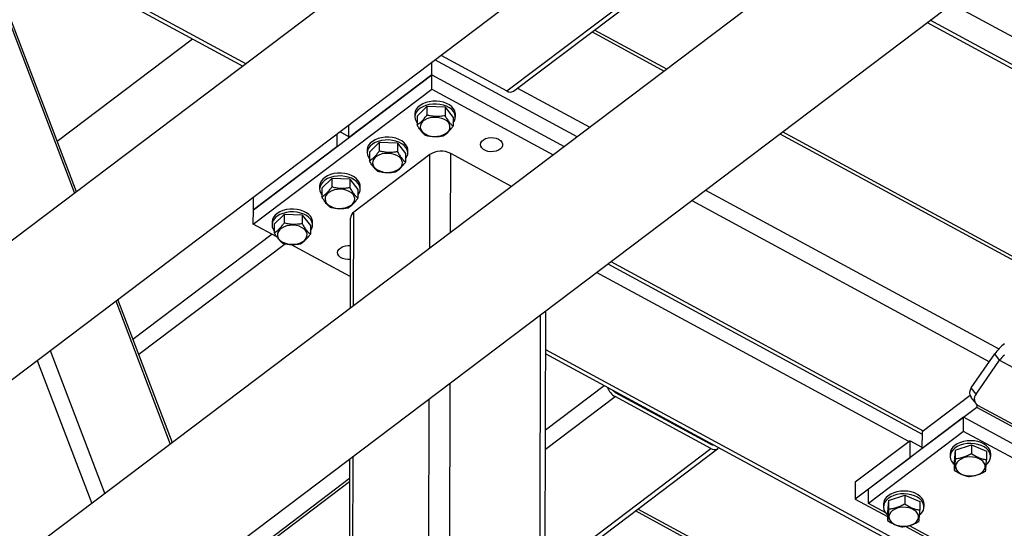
# Model space of a CAD drawing. Header units: millimetres. Extents: x 0 to 841, y 0 to 594.
# Tile 143 of 190: x 674 to 689, y 322 to 330. Entities that reach past the tile are written whole.
import ezdxf

# ---------------------------------------------------------------- set-up
doc = ezdxf.new("R2010")
doc.units = ezdxf.units.MM
doc.layers.add('TRAIT-FORT', color=4, linetype='Continuous', lineweight=25)

msp = doc.modelspace()

# ---------------------------------------------------------------- linework, layer by layer
at = {"layer": 'TRAIT-FORT', "color": 4, "linetype": 'Continuous', "lineweight": 25}
for p, q in [((615.57, 279.961), (731.293, 367.381)), ((734.146, 366.677), (618.422, 279.257)), ((619.542, 277.775), (735.265, 365.195)), ((708.064, 351.981), (655.131, 311.995)), ((681.696, 328.588), (688.808, 333.96)), ((681.8, 328.583), (688.832, 333.896)), ((672.721, 332.967), (674.998, 327.002)), ((675.03, 327.026), (672.788, 332.899)), ((673.391, 331.318), (677.654, 329.008)), ((673.422, 331.238), (677.605, 328.972)), ((690.803, 328.735), (688.588, 329.934)), ((688.208, 329.647), (691.04, 328.112)), ((691.01, 328.192), (688.256, 329.684)), ((683.015, 329.501), (684.133, 328.896)), ((684.172, 328.926), (683.055, 329.531)), ((674.731, 327.81), (676.827, 329.393)), ((680.534, 328.835), (680.534, 329.036)), ((682.786, 327.878), (680.582, 329.072)), ((680.674, 329.142), (681.696, 328.588)), ((677.768, 326.745), (680.534, 328.835)), ((680.534, 328.835), (679.243, 327.859)), ((680.533, 328.615), (680.534, 328.835)), ((680.534, 328.835), (682.582, 327.725)), ((677.767, 326.526), (680.533, 328.615)), ((680.533, 328.615), (682.413, 327.597)), ((681.862, 328.63), (682.98, 328.025)), ((680.304, 328.195), (680.457, 328.345)), ((680.457, 328.345), (680.457, 328.213)), ((680.737, 328.335), (680.457, 328.345)), ((680.737, 328.335), (680.737, 328.203)), ((680.737, 328.335), (680.864, 328.174)), ((680.27, 328.229), (680.27, 328.185)), ((680.304, 328.195), (680.304, 328.063)), ((680.864, 328.174), (680.864, 328.043)), ((680.898, 328.184), (680.898, 328.228)), ((679.244, 328.061), (679.243, 327.859)), ((679.059, 327.922), (679.059, 327.72)), ((679.107, 327.958), (679.243, 327.884)), ((685.927, 327.924), (689.907, 325.768)), ((689.917, 325.813), (685.966, 327.954)), ((679.059, 327.72), (677.768, 326.745)), ((679.532, 327.672), (679.532, 327.628)), ((679.566, 327.638), (679.719, 327.788)), ((679.719, 327.788), (679.719, 327.656)), ((679.999, 327.777), (679.719, 327.788)), ((679.999, 327.777), (679.999, 327.646)), ((679.999, 327.777), (680.126, 327.617)), ((680.161, 327.627), (680.161, 327.671)), ((680.504, 327.602), (679.324, 326.711)), ((679.566, 327.638), (679.566, 327.506)), ((680.126, 327.617), (680.126, 327.486)), ((680.5, 326.152), (680.504, 327.602)), ((680.823, 326.396), (680.826, 327.619)), ((681.767, 327.109), (680.826, 327.619)), ((678.829, 327.08), (678.982, 327.23)), ((678.982, 327.23), (678.982, 327.099)), ((679.262, 327.22), (678.982, 327.23)), ((679.262, 327.22), (679.262, 327.089)), ((679.262, 327.22), (679.389, 327.06)), ((678.795, 327.115), (678.795, 327.071)), ((678.829, 327.08), (678.828, 326.949)), ((679.389, 327.06), (679.389, 326.929)), ((679.423, 327.069), (679.423, 327.113)), ((684.774, 327.053), (689.317, 324.591)), ((677.768, 326.745), (677.769, 326.947)), ((684.561, 326.892), (689.173, 324.394)), ((677.767, 326.526), (677.768, 326.745)), ((678.091, 326.523), (678.244, 326.673)), ((678.244, 326.673), (678.244, 326.542)), ((678.524, 326.663), (678.244, 326.673)), ((678.524, 326.663), (678.524, 326.531)), ((678.524, 326.663), (678.651, 326.503)), ((679.27, 326.617), (679.267, 325.22)), ((679.32, 325.261), (679.324, 326.711)), ((678.13, 326.329), (677.767, 326.526)), ((678.057, 326.558), (678.057, 326.514)), ((678.091, 326.523), (678.091, 326.392)), ((678.651, 326.503), (678.651, 326.371)), ((678.686, 326.512), (678.686, 326.556)), ((678.058, 326.368), (675.903, 324.74)), ((678.264, 326.222), (675.992, 324.506)), ((679.268, 325.713), (678.348, 326.211)), ((683.259, 325.909), (688.127, 323.271)), ((683.308, 325.945), (688.145, 323.324)), ((687.924, 323.157), (683.086, 325.778)), ((675.635, 325.335), (676.481, 323.116)), ((676.513, 323.14), (675.666, 325.359)), ((682.189, 313.858), (682.219, 325.123)), ((682.27, 313.746), (682.3, 325.184)), ((674.618, 324.567), (675.465, 322.348)), ((682.298, 324.516), (689.012, 320.878)), ((689.065, 320.913), (682.299, 324.578)), ((688.891, 323.988), (689.257, 324.515)), ((689.33, 324.418), (689.257, 324.515)), ((674.418, 324.415), (675.265, 322.197)), ((688.964, 323.891), (689.33, 324.418)), ((689.33, 324.418), (690.605, 323.727)), ((680.797, 316.595), (680.817, 324.064)), ((682.295, 323.34), (683.203, 324.026)), ((682.295, 323.038), (683.373, 323.853)), ((683.373, 323.919), (684.857, 323.115)), ((684.857, 323.049), (683.373, 323.853)), ((688.871, 323.872), (688.127, 323.31)), ((688.964, 323.891), (688.891, 323.988)), ((680.476, 316.769), (680.494, 323.82)), ((683.607, 323.792), (683.618, 323.801)), ((683.723, 323.729), (683.734, 323.738)), ((688.886, 323.842), (688.96, 323.746)), ((688.974, 323.73), (688.974, 323.687)), ((690.303, 323.008), (688.993, 323.717)), ((688.974, 323.687), (688.126, 323.047)), ((690.556, 322.83), (688.974, 323.687)), ((688.771, 323.534), (687.296, 322.42)), ((688.771, 323.315), (688.771, 323.534)), ((690.584, 322.552), (688.771, 323.534)), ((688.771, 323.315), (687.296, 322.2)), ((688.127, 323.31), (688.126, 323.047)), ((693.572, 320.713), (688.771, 323.315)), ((684.874, 323.108), (684.883, 323.115)), ((687.942, 323.171), (687.094, 322.53)), ((687.942, 322.907), (687.942, 323.171)), ((687.942, 323.171), (688.126, 323.071)), ((688.642, 323.024), (688.892, 323.105)), ((688.892, 323.105), (688.892, 322.973)), ((688.892, 323.105), (689.127, 323.007)), ((682.289, 321.109), (684.857, 323.049)), ((682.289, 321.026), (684.961, 323.044)), ((688.563, 322.971), (688.563, 322.927)), ((688.642, 323.024), (688.627, 322.845)), ((688.642, 323.024), (688.642, 322.893)), ((689.127, 323.007), (689.127, 322.875)), ((689.191, 322.925), (689.191, 322.969)), ((679.26, 322.888), (679.245, 317.117)), ((679.299, 317.131), (679.314, 322.929)), ((687.942, 322.907), (687.094, 322.267)), ((688.627, 322.845), (688.626, 322.714)), ((677.346, 321.092), (679.26, 322.538)), ((679.26, 322.583), (677.374, 321.158)), ((687.094, 322.53), (687.094, 322.267)), ((687.296, 322.2), (687.296, 322.42)), ((687.609, 322.244), (687.859, 322.325)), ((687.859, 322.325), (687.859, 322.193)), ((687.859, 322.325), (688.094, 322.227)), ((687.094, 322.267), (687.594, 321.996)), ((687.565, 322.054), (687.296, 322.2)), ((687.53, 322.191), (687.53, 322.147)), ((687.609, 322.244), (687.594, 322.065)), ((687.609, 322.244), (687.609, 322.113)), ((688.094, 322.227), (688.094, 322.095)), ((688.159, 322.145), (688.159, 322.189)), ((687.586, 319.969), (683.687, 322.082)), ((687.629, 319.997), (683.727, 322.111)), ((687.594, 322.065), (687.594, 321.934)), ((687.878, 321.841), (689.308, 321.067)), ((689.344, 321.091), (687.935, 321.854))]:
    msp.add_line(p, q, dxfattribs=at)
at = {"layer": 'TRAIT-FORT', "color": 4, "linetype": 'Continuous', "lineweight": 25, "flags": 128}
for points in [[(680.898, 328.228), (680.897, 328.243), (680.888, 328.278), (680.87, 328.312), (680.841, 328.343), (680.805, 328.371), (680.762, 328.394), (680.713, 328.412), (680.659, 328.424), (680.604, 328.429), (680.547, 328.428), (680.492, 328.421), (680.44, 328.407)], [(680.44, 328.407), (680.392, 328.388), (680.351, 328.364), (680.317, 328.335), (680.292, 328.303), (680.276, 328.268), (680.27, 328.233), (680.27, 328.229)], [(680.44, 328.363), (680.392, 328.344), (680.351, 328.32), (680.317, 328.291), (680.292, 328.259), (680.276, 328.224), (680.27, 328.189), (680.274, 328.153), (680.288, 328.118), (680.304, 328.094)], [(680.864, 328.093), (680.865, 328.094), (680.885, 328.127), (680.896, 328.163), (680.897, 328.199), (680.888, 328.234), (680.869, 328.268), (680.841, 328.299), (680.805, 328.327), (680.762, 328.35), (680.712, 328.368), (680.659, 328.38), (680.603, 328.385), (680.547, 328.384), (680.492, 328.377), (680.44, 328.363)], [(680.39, 328.112), (680.368, 328.084), (680.356, 328.055), (680.353, 328.024), (680.361, 327.993), (680.378, 327.964), (680.404, 327.938), (680.438, 327.917), (680.478, 327.9), (680.523, 327.888), (680.571, 327.884), (680.619, 327.885), (680.666, 327.893), (680.709, 327.907), (680.746, 327.926), (680.777, 327.95), (680.799, 327.977), (680.811, 328.007), (680.814, 328.038), (680.806, 328.068), (680.789, 328.097), (680.763, 328.123), (680.729, 328.145), (680.689, 328.162), (680.644, 328.173), (680.596, 328.178), (680.548, 328.177), (680.501, 328.169), (680.458, 328.155), (680.421, 328.136), (680.39, 328.112)], [(679.702, 327.85), (679.655, 327.831), (679.613, 327.807), (679.58, 327.778), (679.554, 327.746), (679.538, 327.711), (679.532, 327.675), (679.532, 327.672)], [(680.161, 327.671), (680.16, 327.685), (680.151, 327.721), (680.132, 327.755), (680.104, 327.786), (680.068, 327.814), (680.024, 327.837), (679.975, 327.855), (679.922, 327.866), (679.866, 327.872), (679.81, 327.871), (679.755, 327.864), (679.702, 327.85)], [(680.126, 327.536), (680.127, 327.537), (680.148, 327.57), (680.159, 327.605), (680.16, 327.642), (680.151, 327.677), (680.132, 327.711), (680.104, 327.742), (680.067, 327.77), (680.024, 327.793), (679.975, 327.811), (679.922, 327.822), (679.866, 327.828), (679.81, 327.827), (679.754, 327.82), (679.702, 327.806)], [(681.568, 327.839), (681.597, 327.819), (681.617, 327.795), (681.627, 327.768), (681.627, 327.74), (681.616, 327.714), (681.595, 327.69), (681.565, 327.67), (681.528, 327.656), (681.487, 327.648), (681.444, 327.646), (681.402, 327.652), (681.364, 327.664), (681.331, 327.682), (681.306, 327.704), (681.291, 327.73), (681.286, 327.757), (681.291, 327.784), (681.308, 327.81), (681.333, 327.832), (681.367, 327.849), (681.406, 327.86), (681.448, 327.865), (681.491, 327.863), (681.532, 327.854), (681.568, 327.839)], [(679.702, 327.806), (679.655, 327.787), (679.613, 327.763), (679.579, 327.734), (679.554, 327.702), (679.538, 327.667), (679.532, 327.631), (679.536, 327.596), (679.55, 327.561), (679.566, 327.537)], [(679.653, 327.555), (679.631, 327.527), (679.618, 327.497), (679.616, 327.467), (679.623, 327.436), (679.64, 327.407), (679.666, 327.381), (679.7, 327.359), (679.741, 327.343), (679.786, 327.331), (679.833, 327.326), (679.882, 327.328), (679.928, 327.336), (679.971, 327.35), (680.009, 327.369), (680.039, 327.393), (680.061, 327.42), (680.074, 327.45), (680.076, 327.481), (680.069, 327.511), (680.052, 327.54), (680.025, 327.566), (679.991, 327.588), (679.951, 327.605), (679.906, 327.616), (679.858, 327.621), (679.81, 327.62), (679.764, 327.612), (679.721, 327.598), (679.683, 327.578), (679.653, 327.555)], [(678.965, 327.293), (678.917, 327.274), (678.876, 327.249), (678.842, 327.221), (678.817, 327.189), (678.801, 327.154), (678.795, 327.118), (678.795, 327.115)], [(678.965, 327.249), (678.917, 327.23), (678.876, 327.206), (678.842, 327.177), (678.817, 327.145), (678.801, 327.11), (678.795, 327.074), (678.799, 327.038), (678.813, 327.003), (678.829, 326.98)], [(679.423, 327.113), (679.422, 327.128), (679.413, 327.164), (679.394, 327.198), (679.366, 327.229), (679.33, 327.257), (679.287, 327.28), (679.237, 327.297), (679.184, 327.309), (679.129, 327.315), (679.072, 327.314), (679.017, 327.307), (678.965, 327.293)], [(679.389, 326.978), (679.39, 326.98), (679.41, 327.013), (679.421, 327.048), (679.422, 327.084), (679.413, 327.12), (679.394, 327.154), (679.366, 327.185), (679.33, 327.213), (679.287, 327.236), (679.237, 327.254), (679.184, 327.265), (679.128, 327.271), (679.072, 327.27), (679.017, 327.263), (678.965, 327.249)], [(678.915, 326.997), (678.893, 326.97), (678.881, 326.94), (678.878, 326.909), (678.885, 326.879), (678.903, 326.85), (678.929, 326.824), (678.963, 326.802), (679.003, 326.785), (679.048, 326.774), (679.096, 326.769), (679.144, 326.771), (679.191, 326.779), (679.234, 326.792), (679.271, 326.812), (679.302, 326.836), (679.324, 326.863), (679.336, 326.893), (679.339, 326.924), (679.331, 326.954), (679.314, 326.983), (679.288, 327.009), (679.254, 327.031), (679.214, 327.048), (679.169, 327.059), (679.121, 327.064), (679.073, 327.062), (679.026, 327.055), (678.983, 327.041), (678.946, 327.021), (678.915, 326.997)], [(678.686, 326.556), (678.685, 326.571), (678.676, 326.607), (678.657, 326.641), (678.629, 326.672), (678.593, 326.7), (678.549, 326.723), (678.5, 326.74), (678.447, 326.752), (678.391, 326.758), (678.335, 326.757), (678.28, 326.749), (678.227, 326.736)], [(678.227, 326.736), (678.18, 326.717), (678.138, 326.692), (678.104, 326.664), (678.079, 326.631), (678.063, 326.597), (678.057, 326.561), (678.057, 326.558)], [(678.227, 326.692), (678.18, 326.673), (678.138, 326.648), (678.104, 326.62), (678.079, 326.588), (678.063, 326.553), (678.057, 326.517), (678.061, 326.481), (678.075, 326.446), (678.091, 326.423)], [(678.651, 326.421), (678.652, 326.422), (678.673, 326.456), (678.684, 326.491), (678.685, 326.527), (678.676, 326.563), (678.657, 326.597), (678.629, 326.628), (678.592, 326.656), (678.549, 326.679), (678.5, 326.696), (678.447, 326.708), (678.391, 326.714), (678.335, 326.713), (678.279, 326.706), (678.227, 326.692)], [(678.178, 326.44), (678.156, 326.413), (678.143, 326.383), (678.14, 326.352), (678.148, 326.322), (678.165, 326.293), (678.191, 326.267), (678.225, 326.245), (678.266, 326.228), (678.311, 326.217), (678.358, 326.212), (678.407, 326.214), (678.453, 326.221), (678.496, 326.235), (678.534, 326.255), (678.564, 326.279), (678.586, 326.306), (678.599, 326.336), (678.601, 326.367), (678.594, 326.397), (678.577, 326.426), (678.55, 326.452), (678.516, 326.474), (678.476, 326.491), (678.431, 326.502), (678.383, 326.507), (678.335, 326.505), (678.289, 326.497), (678.246, 326.483), (678.208, 326.464), (678.178, 326.44)], [(679.269, 325.976), (679.232, 325.975), (679.19, 325.98), (679.151, 325.992), (679.118, 326.01), (679.093, 326.033), (679.078, 326.058), (679.073, 326.086), (679.079, 326.113), (679.095, 326.138), (679.121, 326.16), (679.154, 326.177), (679.193, 326.189), (679.235, 326.194), (679.269, 326.193)], [(689.156, 323.062), (689.126, 323.092), (689.088, 323.119), (689.043, 323.141), (688.993, 323.157), (688.938, 323.167), (688.882, 323.171), (688.826, 323.169), (688.772, 323.16), (688.721, 323.145), (688.674, 323.124), (688.635, 323.098), (688.603, 323.069), (688.58, 323.036), (688.566, 323.001), (688.563, 322.971)], [(689.156, 323.018), (689.126, 323.048), (689.088, 323.075), (689.043, 323.097), (688.992, 323.113), (688.938, 323.123), (688.882, 323.127), (688.826, 323.125), (688.772, 323.116), (688.72, 323.101), (688.674, 323.08), (688.635, 323.055), (688.603, 323.025), (688.58, 322.992), (688.566, 322.957), (688.563, 322.921), (688.569, 322.885), (688.586, 322.851), (688.612, 322.819), (688.627, 322.805)], [(684.857, 323.049), (684.883, 323.037), (684.907, 323.032), (684.93, 323.032), (684.95, 323.037), (684.966, 323.048), (684.978, 323.064)], [(689.002, 322.896), (688.96, 322.91), (688.913, 322.918), (688.865, 322.92), (688.817, 322.915), (688.772, 322.904), (688.732, 322.887), (688.697, 322.866), (688.671, 322.84), (688.654, 322.811), (688.646, 322.781), (688.649, 322.75), (688.661, 322.72), (688.683, 322.693), (688.713, 322.668), (688.75, 322.649), (688.793, 322.635), (688.84, 322.627), (688.888, 322.625), (688.936, 322.63), (688.981, 322.641), (689.021, 322.657), (689.056, 322.679), (689.082, 322.705), (689.099, 322.734), (689.107, 322.764), (689.104, 322.795), (689.092, 322.825), (689.07, 322.852), (689.04, 322.876), (689.002, 322.896)], [(688.124, 322.282), (688.094, 322.312), (688.055, 322.339), (688.01, 322.361), (687.96, 322.377), (687.906, 322.387), (687.85, 322.391), (687.794, 322.388), (687.739, 322.38), (687.688, 322.365), (687.642, 322.344), (687.602, 322.318), (687.57, 322.289), (687.547, 322.256), (687.534, 322.221), (687.53, 322.191)], [(688.124, 322.238), (688.093, 322.268), (688.055, 322.295), (688.01, 322.317), (687.96, 322.333), (687.906, 322.343), (687.85, 322.347), (687.794, 322.345), (687.739, 322.336), (687.688, 322.321), (687.642, 322.3), (687.602, 322.275), (687.57, 322.245), (687.547, 322.212), (687.534, 322.177), (687.53, 322.141), (687.537, 322.105), (687.553, 322.071), (687.579, 322.039), (687.594, 322.025)], [(687.97, 322.116), (687.927, 322.13), (687.88, 322.138), (687.832, 322.14), (687.785, 322.135), (687.74, 322.124), (687.699, 322.107), (687.665, 322.086), (687.639, 322.06), (687.621, 322.031), (687.614, 322.001), (687.616, 321.97), (687.628, 321.94), (687.65, 321.913), (687.681, 321.888), (687.718, 321.869), (687.761, 321.855), (687.807, 321.847), (687.856, 321.845), (687.903, 321.85), (687.948, 321.861), (687.989, 321.877), (688.023, 321.899), (688.049, 321.925), (688.067, 321.954), (688.074, 321.984), (688.072, 322.015), (688.059, 322.045), (688.038, 322.072), (688.007, 322.096), (687.97, 322.116)]]:
    msp.add_lwpolyline(points, dxfattribs=at)
at = {"layer": 'TRAIT-FORT', "color": 4, "linetype": 'Continuous', "lineweight": 25}
for centre, radius, start, end in [((681.752, 328.668), 0.0971, 234.9413, 299.5453), ((680.68, 327.335), 0.32, 62.7147, 123.2669), ((679.39, 326.611), 0.119, 123.1684, 177.1102), ((689.835, 324.124), 0.698, 128.1054, 145.9672), ((689.619, 324.223), 0.349, 128.1054, 145.9672), ((683.508, 324.087), 0.27, 199.045, 240.067), ((683.438, 324.032), 0.13, 215.9365, 240.3055), ((688.989, 323.912), 0.124, 142.2218, 214.168), ((689.054, 323.817), 0.117, 140.35, 238.629), ((684.887, 323.162), 0.0561, 237.5107, 281.2324), ((689.042, 322.924), 0.147, 304.4001, 39.4274), ((689.046, 322.967), 0.146, 0.8468, 40.5607), ((688.01, 322.144), 0.147, 304.4001, 39.4274), ((688.013, 322.187), 0.146, 0.8468, 40.5607)]:
    msp.add_arc(centre, radius, start, end, dxfattribs=at)
for points, knots in [([(680.304, 328.063), (680.323, 328.075), (680.355, 328.096), (680.402, 328.143), (680.433, 328.181), (680.451, 328.206), (680.457, 328.213)], [0, 0, 0, 0, 0.385549, 0.637642, 0.896546, 1, 1, 1, 1]), ([(680.737, 328.203), (680.712, 328.199), (680.663, 328.191), (680.59, 328.19), (680.521, 328.198), (680.478, 328.208), (680.457, 328.213)], [0, 0, 0, 0, 0.264605, 0.534948, 0.765343, 1, 1, 1, 1]), ([(680.737, 328.203), (680.748, 328.184), (680.77, 328.146), (680.803, 328.101), (680.834, 328.067), (680.854, 328.051), (680.864, 328.043)], [0, 0, 0, 0, 0.264605, 0.534948, 0.765343, 1, 1, 1, 1]), ([(680.43, 327.903), (680.419, 327.912), (680.397, 327.93), (680.364, 327.968), (680.333, 328.013), (680.313, 328.046), (680.304, 328.063)], [0, 0, 0, 0, 0.264605, 0.534948, 0.765343, 1, 1, 1, 1]), ([(680.71, 327.893), (680.73, 327.905), (680.762, 327.926), (680.809, 327.973), (680.84, 328.011), (680.858, 328.036), (680.864, 328.043)], [0, 0, 0, 0, 0.385549, 0.637642, 0.896546, 1, 1, 1, 1]), ([(680.43, 327.903), (680.455, 327.897), (680.504, 327.886), (680.577, 327.88), (680.646, 327.882), (680.689, 327.889), (680.71, 327.893)], [0, 0, 0, 0, 0.264605, 0.534948, 0.765343, 1, 1, 1, 1]), ([(679.566, 327.506), (679.585, 327.518), (679.618, 327.539), (679.664, 327.586), (679.696, 327.624), (679.714, 327.649), (679.719, 327.656)], [0, 0, 0, 0, 0.385549, 0.637642, 0.896546, 1, 1, 1, 1]), ([(679.999, 327.646), (679.975, 327.642), (679.926, 327.634), (679.853, 327.633), (679.783, 327.641), (679.741, 327.651), (679.719, 327.656)], [0, 0, 0, 0, 0.264605, 0.534948, 0.765343, 1, 1, 1, 1]), ([(679.999, 327.646), (680.01, 327.627), (680.032, 327.589), (680.065, 327.544), (680.097, 327.509), (680.116, 327.494), (680.126, 327.486)], [0, 0, 0, 0, 0.264605, 0.534948, 0.765343, 1, 1, 1, 1]), ([(679.693, 327.346), (679.682, 327.355), (679.66, 327.373), (679.627, 327.411), (679.595, 327.456), (679.576, 327.489), (679.566, 327.506)], [0, 0, 0, 0, 0.264605, 0.534948, 0.765343, 1, 1, 1, 1]), ([(679.973, 327.336), (679.992, 327.348), (680.025, 327.369), (680.071, 327.415), (680.103, 327.454), (680.121, 327.479), (680.126, 327.486)], [0, 0, 0, 0, 0.385549, 0.637642, 0.896546, 1, 1, 1, 1]), ([(679.693, 327.346), (679.717, 327.34), (679.766, 327.329), (679.839, 327.322), (679.909, 327.325), (679.951, 327.332), (679.973, 327.336)], [0, 0, 0, 0, 0.264605, 0.534948, 0.765343, 1, 1, 1, 1]), ([(678.828, 326.949), (678.848, 326.961), (678.88, 326.982), (678.927, 327.028), (678.958, 327.067), (678.976, 327.092), (678.982, 327.099)], [0, 0, 0, 0, 0.385549, 0.637642, 0.896546, 1, 1, 1, 1]), ([(679.262, 327.089), (679.237, 327.085), (679.188, 327.077), (679.115, 327.076), (679.046, 327.084), (679.003, 327.094), (678.982, 327.099)], [0, 0, 0, 0, 0.264605, 0.534948, 0.765343, 1, 1, 1, 1]), ([(679.262, 327.089), (679.273, 327.07), (679.295, 327.032), (679.328, 326.987), (679.359, 326.952), (679.379, 326.936), (679.389, 326.929)], [0, 0, 0, 0, 0.264605, 0.534948, 0.765343, 1, 1, 1, 1]), ([(678.955, 326.789), (678.944, 326.798), (678.922, 326.816), (678.889, 326.854), (678.858, 326.899), (678.838, 326.932), (678.828, 326.949)], [0, 0, 0, 0, 0.264605, 0.534948, 0.765343, 1, 1, 1, 1]), ([(679.235, 326.779), (679.255, 326.791), (679.287, 326.811), (679.334, 326.858), (679.365, 326.897), (679.383, 326.921), (679.389, 326.929)], [0, 0, 0, 0, 0.385549, 0.637642, 0.896546, 1, 1, 1, 1]), ([(678.955, 326.789), (678.98, 326.783), (679.029, 326.771), (679.102, 326.765), (679.171, 326.768), (679.214, 326.775), (679.235, 326.779)], [0, 0, 0, 0, 0.264605, 0.534948, 0.765343, 1, 1, 1, 1]), ([(678.091, 326.392), (678.11, 326.404), (678.143, 326.425), (678.189, 326.471), (678.221, 326.51), (678.239, 326.535), (678.244, 326.542)], [0, 0, 0, 0, 0.385549, 0.637642, 0.896546, 1, 1, 1, 1]), ([(678.524, 326.531), (678.5, 326.528), (678.451, 326.52), (678.378, 326.519), (678.308, 326.526), (678.266, 326.537), (678.244, 326.542)], [0, 0, 0, 0, 0.264605, 0.534948, 0.765343, 1, 1, 1, 1]), ([(678.524, 326.531), (678.535, 326.513), (678.557, 326.475), (678.59, 326.43), (678.622, 326.395), (678.641, 326.379), (678.651, 326.371)], [0, 0, 0, 0, 0.264605, 0.534948, 0.765343, 1, 1, 1, 1]), ([(678.218, 326.231), (678.207, 326.241), (678.185, 326.259), (678.152, 326.297), (678.12, 326.342), (678.101, 326.375), (678.091, 326.392)], [0, 0, 0, 0, 0.264605, 0.534948, 0.765343, 1, 1, 1, 1]), ([(678.498, 326.221), (678.517, 326.234), (678.549, 326.254), (678.596, 326.301), (678.628, 326.34), (678.646, 326.364), (678.651, 326.371)], [0, 0, 0, 0, 0.385549, 0.637642, 0.896546, 1, 1, 1, 1]), ([(678.218, 326.231), (678.242, 326.226), (678.291, 326.214), (678.364, 326.208), (678.434, 326.211), (678.476, 326.218), (678.498, 326.221)], [0, 0, 0, 0, 0.264605, 0.534948, 0.765343, 1, 1, 1, 1]), ([(688.642, 322.893), (688.663, 322.895), (688.707, 322.899), (688.772, 322.917), (688.834, 322.942), (688.872, 322.963), (688.892, 322.973)], [0, 0, 0, 0, 0.264605, 0.534948, 0.765343, 1, 1, 1, 1]), ([(688.892, 322.973), (688.922, 322.954), (688.971, 322.923), (689.043, 322.894), (689.091, 322.881), (689.119, 322.877), (689.127, 322.875)], [0, 0, 0, 0, 0.385549, 0.637642, 0.896546, 1, 1, 1, 1]), ([(688.642, 322.893), (688.64, 322.872), (688.638, 322.831), (688.634, 322.781), (688.63, 322.742), (688.628, 322.723), (688.626, 322.714)], [0, 0, 0, 0, 0.264605, 0.534948, 0.765343, 1, 1, 1, 1]), ([(689.111, 322.696), (689.113, 322.707), (689.115, 322.729), (689.119, 322.772), (689.123, 322.821), (689.125, 322.857), (689.127, 322.875)], [0, 0, 0, 0, 0.264605, 0.534948, 0.765343, 1, 1, 1, 1]), ([(688.626, 322.714), (688.656, 322.695), (688.706, 322.663), (688.777, 322.634), (688.826, 322.621), (688.853, 322.617), (688.861, 322.615)], [0, 0, 0, 0, 0.3855495, 0.6376419, 0.8965462, 1, 1, 1, 1]), ([(689.111, 322.696), (689.09, 322.684), (689.046, 322.66), (688.981, 322.636), (688.919, 322.621), (688.881, 322.617), (688.861, 322.615)], [0, 0, 0, 0, 0.264605, 0.534948, 0.765343, 1, 1, 1, 1]), ([(687.609, 322.113), (687.631, 322.115), (687.675, 322.119), (687.74, 322.137), (687.802, 322.162), (687.84, 322.183), (687.859, 322.193)], [0, 0, 0, 0, 0.264605, 0.534948, 0.765343, 1, 1, 1, 1]), ([(687.859, 322.193), (687.889, 322.174), (687.938, 322.143), (688.01, 322.114), (688.058, 322.101), (688.086, 322.097), (688.094, 322.095)], [0, 0, 0, 0, 0.385549, 0.637642, 0.896546, 1, 1, 1, 1]), ([(687.609, 322.113), (687.608, 322.092), (687.605, 322.051), (687.601, 322.001), (687.597, 321.962), (687.595, 321.943), (687.594, 321.934)], [0, 0, 0, 0, 0.264605, 0.534948, 0.765343, 1, 1, 1, 1]), ([(688.079, 321.916), (688.08, 321.927), (688.083, 321.949), (688.087, 321.992), (688.091, 322.041), (688.093, 322.077), (688.094, 322.095)], [0, 0, 0, 0, 0.264605, 0.534948, 0.765343, 1, 1, 1, 1]), ([(687.594, 321.934), (687.624, 321.915), (687.673, 321.883), (687.745, 321.854), (687.793, 321.841), (687.821, 321.837), (687.829, 321.835)], [0, 0, 0, 0, 0.3855495, 0.6376419, 0.8965462, 1, 1, 1, 1]), ([(688.079, 321.916), (688.057, 321.904), (688.013, 321.88), (687.948, 321.856), (687.886, 321.841), (687.848, 321.837), (687.829, 321.835)], [0, 0, 0, 0, 0.264605, 0.534948, 0.765343, 1, 1, 1, 1])]:
    msp.add_open_spline(points, degree=3, knots=knots, dxfattribs=at)

doc.saveas('drawing.dxf')
